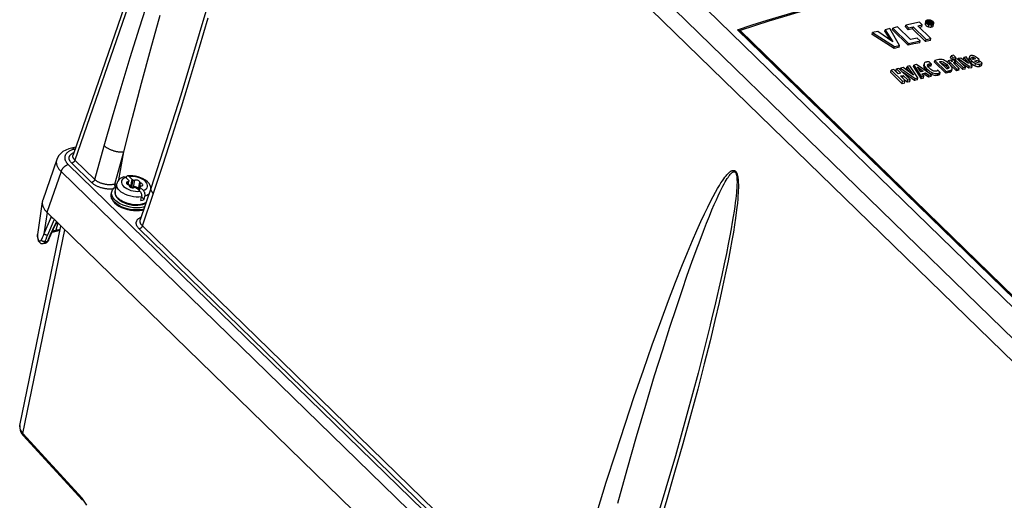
# Model space of a CAD drawing. Extents: x 0 to 594, y 0 to 420.
# Tile 43 of 73: x 495 to 519, y 127 to 138. Entities that reach past the tile are written whole.
import ezdxf

# ---------------------------------------------------------------- set-up
doc = ezdxf.new("R2010")
doc.units = 0
doc.header["$LTSCALE"] = 32.67
doc.layers.get('0').update_dxf_attribs({"linetype": 'CONTINUOUS'})
doc.layers.add('DATUM_AXIS', color=7, linetype='CONTINUOUS')

msp = doc.modelspace()

# ---------------------------------------------------------------- linework, layer by layer
at = {"color": 7, "linetype": 'CONTINUOUS'}
for p, q in [((501.942, 148.052), (541.143, 109.891)), ((500.978, 147.761), (496.563, 134.959)), ((516.199, 137.996), (516.082, 137.97)), ((516.433, 137.592), (516.199, 137.996)), ((516.257, 137.969), (516.266, 138.011)), ((516.38, 138.036), (516.266, 138.011)), ((516.266, 138.011), (516.647, 137.64)), ((516.692, 137.732), (516.38, 138.036)), ((516.57, 138.038), (516.579, 138.081)), ((516.57, 138.038), (516.639, 137.971)), ((516.906, 138.154), (516.579, 138.081)), ((516.579, 138.081), (516.648, 138.014)), ((516.639, 137.971), (516.648, 138.014)), ((516.745, 137.994), (516.639, 137.971)), ((516.648, 138.014), (516.754, 138.037)), ((516.745, 137.994), (516.754, 138.037)), ((516.745, 137.994), (517.058, 137.69)), ((516.754, 138.037), (517.067, 137.733)), ((516.868, 138.063), (516.975, 138.087)), ((517.181, 137.759), (516.868, 138.063)), ((516.975, 138.087), (516.906, 138.154)), ((516.965, 138.039), (516.906, 138.027)), ((516.965, 138.039), (516.975, 138.087)), ((517.054, 138.167), (517.044, 138.115)), ((517.056, 138.172), (517.054, 138.167)), ((517.061, 138.182), (517.056, 138.172)), ((517.081, 138.164), (517.081, 138.167)), ((517.086, 138.143), (517.092, 138.168)), ((517.095, 138.133), (517.087, 138.143)), ((517.123, 138.175), (517.092, 138.168)), ((517.092, 138.168), (517.152, 138.11)), ((517.106, 138.123), (517.095, 138.133)), ((517.116, 138.203), (517.098, 138.2)), ((517.12, 138.163), (517.132, 138.165)), ((517.134, 138.148), (517.12, 138.163)), ((517.135, 138.177), (517.123, 138.175)), ((517.143, 138.106), (517.13, 138.111)), ((517.148, 138.152), (517.134, 138.148)), ((517.144, 138.178), (517.135, 138.177)), ((517.158, 138.103), (517.143, 138.106)), ((517.152, 138.177), (517.144, 138.178)), ((517.144, 138.139), (517.153, 138.14)), ((517.17, 138.114), (517.144, 138.139)), ((517.153, 138.153), (517.148, 138.152)), ((517.151, 138.132), (517.153, 138.14)), ((517.151, 138.105), (517.152, 138.11)), ((517.158, 138.176), (517.152, 138.177)), ((517.152, 138.11), (517.17, 138.114)), ((517.153, 138.14), (517.198, 138.12)), ((517.159, 138.157), (517.158, 138.155)), ((517.171, 138.102), (517.158, 138.103)), ((517.168, 138.102), (517.17, 138.114)), ((517.219, 138.124), (517.17, 138.145)), ((517.184, 138.102), (517.171, 138.102)), ((517.179, 138.142), (517.179, 138.143)), ((517.181, 138.153), (517.181, 138.154)), ((517.197, 138.104), (517.184, 138.102)), ((517.195, 138.104), (517.198, 138.12)), ((517.208, 138.107), (517.197, 138.104)), ((517.198, 138.12), (517.219, 138.124)), ((517.217, 138.112), (517.208, 138.107)), ((517.21, 138.091), (517.226, 138.096)), ((517.216, 138.112), (517.219, 138.124)), ((517.227, 138.127), (517.227, 138.125)), ((517.241, 138.064), (517.242, 138.068)), ((517.242, 138.068), (517.253, 138.124)), ((517.252, 138.12), (517.253, 138.124)), ((517.253, 138.124), (517.254, 138.131)), ((541.18, 110.104), (512.565, 137.959)), ((512.568, 137.956), (512.571, 137.954)), ((512.594, 137.949), (512.597, 137.949)), ((515.773, 137.855), (515.783, 137.904)), ((516.301, 137.519), (515.773, 137.855)), ((515.906, 137.931), (515.783, 137.904)), ((515.783, 137.904), (516.31, 137.565)), ((516.271, 137.679), (515.906, 137.931)), ((516.073, 137.927), (516.082, 137.97)), ((516.073, 137.927), (516.203, 137.726)), ((516.082, 137.97), (516.271, 137.679)), ((516.257, 137.969), (516.638, 137.598)), ((516.855, 137.768), (516.692, 137.732)), ((516.923, 137.701), (516.855, 137.768)), ((517.067, 137.733), (517.181, 137.759)), ((517.171, 137.713), (517.181, 137.759)), ((516.301, 137.519), (516.31, 137.565)), ((516.424, 137.549), (516.301, 137.519)), ((516.31, 137.565), (516.433, 137.592)), ((516.424, 137.549), (516.433, 137.592)), ((516.638, 137.598), (516.647, 137.64)), ((516.647, 137.64), (516.923, 137.701)), ((516.915, 137.659), (516.923, 137.701)), ((517.058, 137.69), (517.067, 137.733)), ((517.171, 137.713), (517.058, 137.69)), ((517.658, 137.298), (517.668, 137.344)), ((517.658, 137.298), (517.707, 137.25)), ((517.727, 137.357), (517.668, 137.344)), ((517.668, 137.344), (517.722, 137.291)), ((517.714, 137.251), (517.722, 137.291)), ((517.722, 137.291), (517.781, 137.304)), ((517.781, 137.304), (517.727, 137.357)), ((517.772, 137.261), (517.781, 137.304)), ((517.838, 137.249), (517.843, 137.277)), ((517.905, 137.29), (517.843, 137.277)), ((517.843, 137.277), (518.107, 137.092)), ((518.086, 137.157), (517.905, 137.29)), ((517.966, 137.254), (517.977, 137.306)), ((518.035, 137.319), (517.977, 137.306)), ((517.977, 137.306), (518.086, 137.157)), ((518.177, 137.108), (518.035, 137.319)), ((518.108, 137.319), (518.097, 137.263)), ((518.109, 137.302), (518.117, 137.28)), ((518.168, 137.3), (518.168, 137.302)), ((516.416, 137.041), (516.355, 137.028)), ((516.688, 136.776), (516.416, 137.041)), ((516.444, 137.013), (516.452, 137.049)), ((516.518, 137.064), (516.452, 137.049)), ((516.452, 137.049), (516.802, 136.801)), ((516.762, 136.88), (516.518, 137.064)), ((516.601, 137.036), (516.611, 137.085)), ((516.674, 137.099), (516.611, 137.085)), ((516.611, 137.085), (516.762, 136.88)), ((516.868, 136.816), (516.674, 137.099)), ((516.765, 137.076), (516.774, 137.121)), ((516.765, 137.076), (516.95, 136.789)), ((516.841, 137.136), (516.774, 137.121)), ((516.774, 137.121), (516.959, 136.836)), ((517.197, 136.889), (516.841, 137.136)), ((516.941, 136.96), (516.859, 137.077)), ((516.859, 137.077), (517, 136.973)), ((517.012, 137.108), (517.011, 137.1)), ((517.019, 137.143), (517.012, 137.108)), ((517.021, 137.151), (517.019, 137.142)), ((517.019, 137.142), (517.02, 137.13)), ((517.02, 137.13), (517.025, 137.114)), ((517.025, 137.114), (517.034, 137.095)), ((517.108, 137.098), (517.11, 137.099)), ((517.11, 137.099), (517.12, 137.103)), ((517.197, 137.141), (517.147, 137.194)), ((517.189, 137.1), (517.197, 137.141)), ((517.274, 137.192), (517.282, 137.234)), ((517.274, 137.192), (517.546, 136.927)), ((517.375, 137.255), (517.282, 137.234)), ((517.282, 137.234), (517.554, 136.969)), ((517.391, 137.201), (517.407, 137.205)), ((517.568, 137.029), (517.391, 137.201)), ((517.58, 137.065), (517.589, 137.052)), ((517.63, 137.146), (517.584, 137.186)), ((517.589, 137.052), (517.598, 137.039)), ((517.594, 137.179), (517.603, 137.223)), ((517.594, 137.179), (517.604, 137.17)), ((517.657, 137.235), (517.603, 137.223)), ((517.665, 137.107), (517.63, 137.146)), ((517.639, 137.138), (517.799, 136.981)), ((517.647, 137.182), (517.808, 137.025)), ((517.67, 137.223), (517.657, 137.235)), ((517.683, 137.211), (517.67, 137.223)), ((517.687, 137.234), (517.682, 137.212)), ((517.695, 137.2), (517.683, 137.211)), ((517.687, 137.234), (517.687, 137.232)), ((517.688, 137.223), (517.689, 137.217)), ((517.719, 137.252), (517.711, 137.251)), ((517.776, 137.197), (517.719, 137.252)), ((517.756, 137.253), (517.725, 137.247)), ((517.738, 137.184), (517.739, 137.186)), ((517.745, 137.163), (517.741, 137.169)), ((517.75, 137.222), (517.757, 137.257)), ((517.754, 137.151), (517.759, 137.151)), ((517.816, 137.27), (517.757, 137.257)), ((517.757, 137.257), (517.961, 137.059)), ((517.759, 137.151), (517.767, 137.151)), ((517.767, 137.151), (517.776, 137.197)), ((517.774, 137.185), (517.951, 137.013)), ((517.867, 137.038), (517.776, 137.127)), ((518.019, 137.072), (517.816, 137.27)), ((518.097, 137.042), (517.929, 137.16)), ((517.951, 137.013), (517.961, 137.059)), ((517.961, 137.059), (518.019, 137.072)), ((517.966, 137.254), (517.98, 137.235)), ((518.01, 137.024), (518.019, 137.072)), ((518.097, 137.042), (518.107, 137.092)), ((518.166, 137.055), (518.097, 137.042)), ((518.107, 137.092), (518.177, 137.108)), ((518.166, 137.055), (518.177, 137.108)), ((518.26, 137.268), (518.199, 137.254)), ((518.232, 137.222), (518.347, 137.248)), ((518.347, 137.248), (518.333, 137.262)), ((518.336, 137.19), (518.347, 137.248)), ((518.414, 137.17), (518.366, 137.215)), ((518.401, 137.109), (518.414, 137.17)), ((516.217, 136.938), (516.23, 137)), ((516.217, 136.938), (516.49, 136.673)), ((516.291, 137.013), (516.23, 137)), ((516.23, 137), (516.502, 136.735)), ((516.4, 136.908), (516.291, 137.013)), ((516.344, 136.971), (516.355, 137.028)), ((516.344, 136.971), (516.407, 136.909)), ((516.355, 137.028), (516.464, 136.922)), ((516.464, 136.922), (516.4, 136.908)), ((516.45, 136.858), (516.514, 136.873)), ((516.563, 136.748), (516.45, 136.858)), ((516.503, 136.816), (516.496, 136.814)), ((516.503, 136.816), (516.514, 136.873)), ((516.503, 136.816), (516.616, 136.706)), ((516.514, 136.873), (516.627, 136.762)), ((516.791, 136.75), (516.518, 136.941)), ((516.601, 137.036), (516.658, 136.958)), ((516.802, 136.801), (516.868, 136.816)), ((516.858, 136.767), (516.868, 136.816)), ((516.947, 136.961), (516.933, 136.972)), ((517, 136.973), (516.941, 136.96)), ((516.95, 136.789), (516.959, 136.836)), ((517.009, 136.804), (516.95, 136.789)), ((516.959, 136.836), (517.018, 136.85)), ((516.976, 136.913), (517.058, 136.931)), ((517.018, 136.85), (516.976, 136.913)), ((517.049, 136.887), (517.001, 136.876)), ((517.009, 136.804), (517.018, 136.85)), ((517.049, 136.887), (517.058, 136.931)), ((517.126, 136.832), (517.049, 136.887)), ((517.058, 136.931), (517.135, 136.875)), ((517.126, 136.832), (517.135, 136.875)), ((517.189, 136.846), (517.126, 136.832)), ((517.135, 136.875), (517.197, 136.889)), ((517.171, 136.916), (517.193, 136.904)), ((517.189, 136.846), (517.197, 136.889)), ((517.193, 136.904), (517.216, 136.894)), ((517.407, 136.942), (517.348, 136.997)), ((517.398, 136.9), (517.407, 136.942)), ((517.546, 136.927), (517.554, 136.969)), ((517.631, 136.946), (517.546, 136.927)), ((517.554, 136.969), (517.639, 136.988)), ((517.587, 137.033), (517.568, 137.029)), ((517.599, 137.037), (517.587, 137.033)), ((517.685, 136.99), (517.694, 137.033)), ((517.694, 137.033), (517.695, 137.038)), ((517.799, 136.981), (517.808, 137.025)), ((517.858, 136.994), (517.799, 136.981)), ((517.808, 137.025), (517.867, 137.038)), ((517.858, 136.994), (517.867, 137.038)), ((518.01, 137.024), (517.951, 137.013)), ((516.49, 136.673), (516.502, 136.735)), ((516.551, 136.689), (516.49, 136.673)), ((516.502, 136.735), (516.563, 136.748)), ((516.551, 136.689), (516.563, 136.748)), ((516.616, 136.706), (516.627, 136.762)), ((516.677, 136.721), (516.616, 136.706)), ((516.627, 136.762), (516.688, 136.776)), ((516.677, 136.721), (516.688, 136.776)), ((516.791, 136.75), (516.802, 136.801)), ((516.858, 136.767), (516.791, 136.75)), ((496.628, 135.145), (496.526, 135.123)), ((496.172, 134.852), (495.833, 133.87)), ((498.438, 134.175), (498.178, 133.4)), ((495.824, 133.833), (495.712, 133.043)), ((495.936, 133.577), (495.937, 133.576)), ((495.937, 133.576), (522.354, 107.86)), ((496.097, 133.179), (496.161, 133.311)), ((496.177, 133.342), (496.161, 133.311)), ((495.284, 128.458), (496.272, 133.249)), ((496.126, 133.121), (496.251, 133.149)), ((495.721, 132.93), (495.736, 132.89)), ((495.842, 132.829), (495.902, 132.842)), ((495.974, 132.907), (495.976, 132.912)), ((511.88, 130.876), (511.878, 130.866)), ((495.335, 128.251), (495.366, 128.212)), ((495.366, 128.212), (496.794, 126.656))]:
    msp.add_line(p, q, dxfattribs=at)
at = {"color": 9, "linetype": 'CONTINUOUS'}
for p, q in [((540.444, 109.818), (501.312, 147.911)), ((501.023, 147.637), (496.608, 134.834)), ((540.158, 109.54), (501.023, 147.637)), ((517.061, 138.076), (517.072, 138.127)), ((517.081, 138.164), (517.081, 138.167)), ((517.108, 138.172), (517.111, 138.187)), ((517.125, 138.042), (517.135, 138.094)), ((517.129, 138.153), (517.132, 138.165)), ((517.141, 138.15), (517.144, 138.167)), ((517.154, 138.153), (517.156, 138.163)), ((517.163, 138.175), (517.165, 138.185)), ((517.179, 138.143), (517.181, 138.153)), ((517.199, 138.037), (517.21, 138.091)), ((517.207, 138.13), (517.212, 138.159)), ((517.241, 138.064), (517.242, 138.068)), ((541.154, 110.107), (512.537, 137.965)), ((541.208, 110.098), (512.597, 137.949)), ((518.097, 137.246), (518.109, 137.302)), ((518.174, 137.284), (518.179, 137.31)), ((518.21, 137.257), (518.219, 137.301)), ((517.011, 137.1), (517.019, 137.142)), ((517.025, 137.052), (517.034, 137.095)), ((517.12, 137.103), (517.129, 137.144)), ((517.159, 137.105), (517.168, 137.147)), ((517.403, 137.189), (517.407, 137.205)), ((517.558, 137.089), (517.566, 137.131)), ((517.607, 137.042), (517.612, 137.068)), ((517.639, 137.138), (517.647, 137.182)), ((517.687, 137.207), (517.689, 137.217)), ((517.738, 137.184), (517.739, 137.186)), ((517.747, 137.16), (517.754, 137.195)), ((518.148, 137.171), (518.159, 137.226)), ((518.248, 137.101), (518.259, 137.157)), ((518.351, 137.087), (518.363, 137.146)), ((517.079, 136.987), (517.088, 137.029)), ((517.216, 136.894), (517.225, 136.936)), ((517.342, 136.877), (517.351, 136.918)), ((517.38, 136.889), (517.389, 136.931)), ((517.631, 136.946), (517.639, 136.988)), ((497.085, 134.37), (497.314, 135.179)), ((496.612, 135.1), (496.595, 135.096)), ((497.565, 134.255), (497.785, 135.033)), ((497.666, 134.364), (497.785, 135.033)), ((496.449, 134.726), (522.651, 109.219)), ((497.008, 134.297), (496.53, 134.761)), ((497.085, 134.37), (496.608, 134.834)), ((496.275, 134.561), (495.936, 133.577)), ((496.275, 134.561), (522.477, 109.055)), ((497.612, 134.265), (497.565, 134.255)), ((495.937, 133.576), (495.864, 133.066)), ((496.033, 133.468), (495.864, 133.066)), ((496.107, 133.41), (495.95, 133.033)), ((496.165, 133.354), (496.134, 133.292)), ((496.194, 133.326), (496.147, 133.148)), ((508.306, 123.447), (498.23, 133.255)), ((495.358, 128.264), (496.367, 133.156)), ((496.005, 133.02), (495.948, 132.89)), ((496.147, 133.148), (496.256, 133.173)), ((508.229, 123.373), (498.153, 133.182)), ((495.735, 132.909), (495.733, 132.914)), ((495.738, 132.904), (495.735, 132.909)), ((495.887, 132.877), (495.948, 132.89)), ((495.282, 128.44), (495.284, 128.458)), ((496.786, 126.707), (495.358, 128.264)), ((496.897, 126.543), (496.786, 126.707))]:
    msp.add_line(p, q, dxfattribs=at)
at = {"color": 7, "linetype": 'CONTINUOUS'}
for points in [[(500.657, 141.79), (500.366, 140.634), (499.823, 138.645), (499.154, 136.395), (498.438, 134.175)], [(512.537, 137.965), (512.891, 138.085), (513.246, 138.199), (513.599, 138.308), (513.952, 138.412), (514.305, 138.511), (514.656, 138.605), (515.007, 138.693), (515.356, 138.776), (515.705, 138.854), (516.053, 138.926), (516.399, 138.993), (516.744, 139.054), (517.088, 139.111), (517.43, 139.161), (517.771, 139.207), (518.11, 139.247), (518.447, 139.282)], [(518.392, 139.24), (518.061, 139.205), (517.728, 139.166), (517.394, 139.12), (517.058, 139.07), (516.721, 139.015), (516.383, 138.954), (516.043, 138.888), (515.703, 138.817), (515.361, 138.741), (515.018, 138.66), (514.674, 138.573), (514.33, 138.482), (513.984, 138.385), (513.638, 138.284), (513.292, 138.177), (512.944, 138.066), (512.597, 137.949)], [(517.044, 138.115), (517.043, 138.109), (517.046, 138.099), (517.052, 138.087), (517.061, 138.076)], [(517.054, 138.167), (517.054, 138.161), (517.056, 138.15), (517.061, 138.139), (517.072, 138.127)], [(517.098, 138.2), (517.082, 138.196), (517.07, 138.189), (517.061, 138.182)], [(517.061, 138.076), (517.074, 138.066), (517.089, 138.056), (517.106, 138.048), (517.125, 138.042)], [(517.072, 138.127), (517.085, 138.116), (517.1, 138.107), (517.116, 138.1), (517.135, 138.094)], [(517.087, 138.143), (517.082, 138.151), (517.08, 138.159), (517.081, 138.164)], [(517.081, 138.167), (517.085, 138.174), (517.091, 138.179)], [(517.091, 138.179), (517.099, 138.184), (517.111, 138.187)], [(517.13, 138.111), (517.118, 138.116), (517.106, 138.123)], [(517.111, 138.187), (517.124, 138.189), (517.137, 138.19), (517.151, 138.188), (517.165, 138.185)], [(517.172, 138.198), (517.153, 138.202), (517.134, 138.204), (517.116, 138.203)], [(517.125, 138.042), (517.144, 138.038), (517.163, 138.035), (517.182, 138.035), (517.199, 138.037)], [(517.132, 138.165), (517.136, 138.166), (517.14, 138.166), (517.144, 138.167)], [(517.135, 138.094), (517.156, 138.09), (517.174, 138.088), (517.192, 138.088), (517.21, 138.091)], [(517.144, 138.167), (517.148, 138.166), (517.15, 138.166), (517.153, 138.165), (517.156, 138.163)], [(517.158, 138.155), (517.156, 138.154), (517.153, 138.153)], [(517.156, 138.163), (517.158, 138.159), (517.159, 138.157), (517.159, 138.157)], [(517.175, 138.165), (517.169, 138.17), (517.163, 138.174), (517.158, 138.176)], [(517.165, 138.185), (517.178, 138.181), (517.19, 138.175), (517.201, 138.168), (517.212, 138.159)], [(517.17, 138.145), (517.175, 138.147), (517.179, 138.15), (517.181, 138.153)], [(517.236, 138.164), (517.222, 138.175), (517.208, 138.184), (517.191, 138.192), (517.172, 138.198)], [(517.181, 138.154), (517.181, 138.156), (517.18, 138.16), (517.175, 138.165)], [(517.199, 138.037), (517.214, 138.041), (517.227, 138.047), (517.236, 138.055), (517.241, 138.064)], [(517.212, 138.159), (517.221, 138.149), (517.226, 138.14), (517.228, 138.132), (517.227, 138.127)], [(517.227, 138.125), (517.223, 138.118), (517.217, 138.112)], [(517.226, 138.096), (517.238, 138.102), (517.247, 138.11), (517.252, 138.12)], [(517.254, 138.131), (517.252, 138.141), (517.246, 138.152), (517.236, 138.164)], [(512.537, 137.965), (512.539, 137.966), (512.542, 137.967), (512.544, 137.967), (512.547, 137.967), (512.549, 137.967), (512.552, 137.966), (512.554, 137.966), (512.556, 137.965), (512.559, 137.964), (512.561, 137.963), (512.563, 137.961), (512.565, 137.959), (512.565, 137.959)], [(512.571, 137.954), (512.573, 137.952), (512.575, 137.951), (512.577, 137.95), (512.58, 137.949), (512.582, 137.948), (512.584, 137.948), (512.587, 137.948), (512.589, 137.948), (512.592, 137.948), (512.594, 137.949)], [(516.915, 137.659), (516.777, 137.629), (516.638, 137.598)], [(518.142, 137.346), (518.128, 137.342), (518.118, 137.335), (518.111, 137.327), (518.108, 137.319)], [(518.108, 137.319), (518.108, 137.317), (518.109, 137.302)], [(518.117, 137.28), (518.133, 137.256), (518.159, 137.226)], [(518.165, 137.35), (518.155, 137.349), (518.147, 137.348), (518.142, 137.346)], [(518.204, 137.345), (518.187, 137.348), (518.174, 137.35), (518.165, 137.35)], [(518.168, 137.302), (518.169, 137.304), (518.171, 137.306), (518.174, 137.308), (518.179, 137.31)], [(518.174, 137.284), (518.171, 137.29), (518.169, 137.296), (518.168, 137.3)], [(518.187, 137.267), (518.182, 137.272), (518.178, 137.278), (518.174, 137.284)], [(518.179, 137.31), (518.187, 137.311), (518.194, 137.31), (518.201, 137.309), (518.209, 137.306), (518.219, 137.301)], [(518.26, 137.32), (518.238, 137.332), (518.219, 137.34), (518.204, 137.345)], [(518.219, 137.301), (518.232, 137.292), (518.246, 137.281), (518.26, 137.268)], [(518.333, 137.262), (518.305, 137.287), (518.281, 137.306), (518.26, 137.32)], [(517.011, 137.1), (517.011, 137.091), (517.013, 137.081), (517.016, 137.071), (517.02, 137.062), (517.025, 137.052)], [(517.065, 137.191), (517.051, 137.187), (517.04, 137.181), (517.03, 137.172), (517.023, 137.16), (517.021, 137.151)], [(517.025, 137.052), (517.039, 137.032), (517.057, 137.01), (517.079, 136.987)], [(517.034, 137.095), (517.046, 137.076), (517.063, 137.054), (517.088, 137.029)], [(517.093, 137.196), (517.084, 137.195), (517.075, 137.193), (517.065, 137.191)], [(517.115, 137.197), (517.108, 137.197), (517.1, 137.197), (517.093, 137.196)], [(517.103, 137.124), (517.105, 137.13), (517.111, 137.137), (517.118, 137.141), (517.129, 137.144)], [(517.103, 137.111), (517.103, 137.122), (517.103, 137.124)], [(517.151, 137.042), (517.124, 137.071), (517.11, 137.093), (517.103, 137.111)], [(517.147, 137.194), (517.139, 137.195), (517.129, 137.196), (517.115, 137.197)], [(517.12, 137.103), (517.129, 137.105), (517.139, 137.106), (517.149, 137.106), (517.159, 137.105)], [(517.129, 137.144), (517.144, 137.147), (517.157, 137.148), (517.168, 137.147)], [(517.235, 136.984), (517.21, 136.997), (517.182, 137.016), (517.151, 137.042)], [(517.159, 137.105), (517.167, 137.104), (517.174, 137.103), (517.182, 137.102), (517.189, 137.1)], [(517.168, 137.147), (517.18, 137.145), (517.189, 137.143), (517.197, 137.141)], [(517.486, 137.243), (517.457, 137.252), (517.432, 137.256), (517.411, 137.258), (517.393, 137.257), (517.375, 137.255)], [(517.407, 137.205), (517.421, 137.207), (517.435, 137.207), (517.45, 137.204), (517.467, 137.2), (517.486, 137.191), (517.509, 137.178), (517.535, 137.159), (517.566, 137.131)], [(517.429, 137.164), (517.439, 137.163), (517.454, 137.159), (517.468, 137.153), (517.483, 137.146), (517.498, 137.137), (517.513, 137.127), (517.528, 137.115), (517.543, 137.103), (517.558, 137.089)], [(517.584, 137.186), (517.546, 137.214), (517.513, 137.232), (517.486, 137.243)], [(517.558, 137.089), (517.569, 137.077), (517.58, 137.065)], [(517.566, 137.131), (517.59, 137.106), (517.604, 137.085), (517.612, 137.068)], [(517.613, 137.053), (517.612, 137.049), (517.607, 137.042), (517.599, 137.037)], [(517.603, 137.223), (517.615, 137.212), (517.63, 137.199), (517.647, 137.182)], [(517.612, 137.068), (517.614, 137.057), (517.613, 137.053)], [(517.695, 137.038), (517.693, 137.056), (517.684, 137.078), (517.665, 137.107)], [(517.693, 137.243), (517.689, 137.24), (517.687, 137.236), (517.687, 137.234)], [(517.687, 137.232), (517.687, 137.227), (517.688, 137.223)], [(517.689, 137.217), (517.694, 137.205), (517.695, 137.2)], [(517.711, 137.251), (517.702, 137.248), (517.697, 137.246), (517.693, 137.243)], [(517.741, 137.169), (517.739, 137.176), (517.738, 137.181), (517.738, 137.184)], [(517.739, 137.186), (517.741, 137.189), (517.746, 137.192), (517.754, 137.195)], [(517.755, 137.149), (517.75, 137.156), (517.745, 137.163)], [(517.754, 137.195), (517.761, 137.196), (517.769, 137.197), (517.776, 137.197)], [(517.776, 137.127), (517.769, 137.134), (517.762, 137.142), (517.755, 137.149)], [(518.097, 137.263), (518.096, 137.255), (518.097, 137.246)], [(518.097, 137.246), (518.106, 137.223), (518.123, 137.198), (518.148, 137.171)], [(518.148, 137.171), (518.163, 137.157), (518.177, 137.145), (518.193, 137.133)], [(518.159, 137.226), (518.196, 137.195), (518.229, 137.173), (518.259, 137.157)], [(518.199, 137.254), (518.196, 137.258), (518.192, 137.262), (518.187, 137.267)], [(518.193, 137.133), (518.21, 137.122), (518.228, 137.111), (518.248, 137.101)], [(518.276, 137.193), (518.261, 137.201), (518.246, 137.21), (518.232, 137.222)], [(518.248, 137.101), (518.261, 137.096), (518.274, 137.091), (518.287, 137.088), (518.3, 137.086), (518.313, 137.084), (518.326, 137.084), (518.339, 137.085), (518.351, 137.087)], [(518.259, 137.157), (518.281, 137.149), (518.301, 137.144), (518.321, 137.142), (518.341, 137.143), (518.363, 137.146)], [(518.327, 137.187), (518.314, 137.186), (518.302, 137.186), (518.29, 137.189), (518.276, 137.193)], [(518.341, 137.192), (518.337, 137.19), (518.332, 137.189), (518.327, 137.187)], [(518.352, 137.199), (518.349, 137.197), (518.345, 137.194), (518.341, 137.192)], [(518.351, 137.087), (518.371, 137.092), (518.388, 137.099), (518.401, 137.109)], [(518.366, 137.215), (518.363, 137.21), (518.358, 137.205), (518.352, 137.199)], [(518.363, 137.146), (518.383, 137.152), (518.399, 137.16), (518.414, 137.17)], [(517.079, 136.987), (517.096, 136.971), (517.114, 136.956), (517.132, 136.942), (517.151, 136.929), (517.171, 136.916)], [(517.088, 137.029), (517.126, 136.995), (517.162, 136.969), (517.195, 136.95), (517.225, 136.936)], [(517.216, 136.894), (517.24, 136.885), (517.263, 136.879), (517.284, 136.875), (517.305, 136.873), (517.324, 136.874), (517.342, 136.877)], [(517.225, 136.936), (517.257, 136.924), (517.284, 136.918), (517.308, 136.915), (517.33, 136.915), (517.351, 136.918)], [(517.308, 136.971), (517.297, 136.97), (517.285, 136.97), (517.272, 136.972), (517.255, 136.976), (517.235, 136.984)], [(517.338, 136.985), (517.332, 136.98), (517.323, 136.975), (517.308, 136.971)], [(517.348, 136.997), (517.346, 136.994), (517.343, 136.99), (517.338, 136.985)], [(517.342, 136.877), (517.353, 136.879), (517.363, 136.882), (517.372, 136.885), (517.38, 136.889)], [(517.351, 136.918), (517.367, 136.922), (517.379, 136.927), (517.389, 136.931)], [(517.38, 136.889), (517.384, 136.891), (517.388, 136.893), (517.391, 136.895), (517.394, 136.897), (517.396, 136.899), (517.398, 136.9)], [(517.389, 136.931), (517.397, 136.935), (517.403, 136.939), (517.407, 136.942)], [(517.631, 136.946), (517.65, 136.952), (517.665, 136.96), (517.676, 136.97), (517.683, 136.982), (517.685, 136.99)], [(517.639, 136.988), (517.657, 136.993), (517.671, 137), (517.682, 137.01), (517.69, 137.022), (517.694, 137.033)], [(496.526, 135.123), (496.462, 135.105), (496.387, 135.076), (496.321, 135.039), (496.266, 134.995), (496.222, 134.946), (496.189, 134.893), (496.172, 134.852)], [(495.824, 133.833), (495.823, 133.824), (495.822, 133.81), (495.823, 133.796), (495.824, 133.782), (495.826, 133.767), (495.829, 133.753), (495.833, 133.738), (495.837, 133.724), (495.843, 133.709), (495.85, 133.694), (495.858, 133.679), (495.866, 133.665), (495.876, 133.65), (495.886, 133.635), (495.897, 133.62), (495.909, 133.606), (495.922, 133.591), (495.936, 133.577)], [(495.833, 133.87), (495.832, 133.865), (495.828, 133.851), (495.825, 133.838), (495.824, 133.833)], [(495.712, 133.043), (495.71, 132.985), (495.721, 132.93)], [(495.976, 132.912), (496.031, 133.036), (496.097, 133.179)], [(496.061, 133.101), (496.09, 133.111), (496.126, 133.121)], [(495.736, 132.89), (495.74, 132.881), (495.754, 132.86), (495.771, 132.844), (495.791, 132.833), (495.813, 132.827), (495.835, 132.827), (495.842, 132.829)], [(495.902, 132.842), (495.916, 132.846), (495.934, 132.856), (495.949, 132.87), (495.963, 132.887), (495.974, 132.907)], [(511.878, 130.866), (511.588, 129.71), (511.045, 127.722), (510.375, 125.472), (509.66, 123.252)], [(495.284, 128.458), (495.281, 128.44), (495.28, 128.394), (495.289, 128.346), (495.307, 128.298), (495.335, 128.251)]]:
    msp.add_lwpolyline(points, dxfattribs=at)
at = {"color": 9, "linetype": 'CONTINUOUS'}
for points in [[(497.314, 135.179), (497.514, 135.875), (497.723, 136.584), (497.939, 137.299), (498.161, 138.014), (498.386, 138.719)], [(497.785, 135.033), (497.994, 135.858), (498.212, 136.687), (498.434, 137.512), (498.659, 138.322)], [(499.803, 138.247), (499.597, 137.54), (499.382, 136.825), (499.162, 136.109), (498.939, 135.4), (498.714, 134.706), (498.491, 134.034)], [(497.314, 135.179), (497.323, 135.172), (497.332, 135.164), (497.342, 135.156), (497.353, 135.149), (497.364, 135.141), (497.375, 135.134), (497.387, 135.127), (497.4, 135.12), (497.412, 135.113), (497.425, 135.106), (497.439, 135.1), (497.452, 135.093), (497.466, 135.088), (497.48, 135.082), (497.495, 135.076), (497.51, 135.071), (497.524, 135.066), (497.539, 135.062), (497.554, 135.057), (497.57, 135.053), (497.585, 135.049), (497.6, 135.046), (497.615, 135.043), (497.63, 135.04), (497.645, 135.038), (497.66, 135.036), (497.675, 135.034), (497.69, 135.033), (497.704, 135.032), (497.718, 135.031), (497.732, 135.031), (497.746, 135.031), (497.76, 135.031), (497.773, 135.032), (497.785, 135.033)], [(496.595, 135.096), (496.578, 135.092), (496.561, 135.087), (496.545, 135.082), (496.529, 135.077), (496.514, 135.071), (496.5, 135.065), (496.486, 135.058), (496.473, 135.051), (496.461, 135.044), (496.449, 135.036), (496.438, 135.028), (496.427, 135.02), (496.418, 135.011), (496.409, 135.002), (496.401, 134.993), (496.394, 134.983), (496.387, 134.973), (496.381, 134.963), (496.376, 134.953), (496.372, 134.942), (496.369, 134.932), (496.367, 134.921), (496.365, 134.91), (496.364, 134.899), (496.364, 134.887), (496.365, 134.876), (496.367, 134.864), (496.369, 134.853), (496.372, 134.841), (496.377, 134.829), (496.381, 134.818), (496.387, 134.806), (496.394, 134.794), (496.401, 134.783), (496.409, 134.771), (496.418, 134.76), (496.427, 134.748), (496.438, 134.737), (496.449, 134.726)], [(496.53, 134.761), (496.522, 134.77), (496.514, 134.779), (496.506, 134.788), (496.499, 134.797), (496.493, 134.806), (496.488, 134.815), (496.483, 134.825), (496.479, 134.834), (496.475, 134.843), (496.473, 134.852), (496.47, 134.862), (496.469, 134.871), (496.468, 134.88), (496.469, 134.889), (496.469, 134.897), (496.471, 134.906), (496.473, 134.915), (496.476, 134.923), (496.48, 134.931), (496.484, 134.939), (496.489, 134.947), (496.495, 134.955), (496.501, 134.962), (496.508, 134.97), (496.515, 134.976), (496.524, 134.983), (496.533, 134.989), (496.542, 134.995), (496.552, 135.001), (496.563, 135.007), (496.574, 135.012), (496.583, 135.015)], [(496.595, 135.096), (496.59, 135.101), (496.584, 135.105), (496.579, 135.109), (496.574, 135.113), (496.568, 135.116), (496.563, 135.118), (496.557, 135.12), (496.552, 135.122), (496.547, 135.123), (496.541, 135.124), (496.536, 135.124), (496.531, 135.124), (496.526, 135.123)], [(496.608, 134.834), (496.6, 134.842), (496.594, 134.849), (496.587, 134.856), (496.582, 134.864), (496.577, 134.872), (496.572, 134.879), (496.568, 134.887), (496.565, 134.895), (496.563, 134.902), (496.561, 134.91), (496.559, 134.918), (496.559, 134.925), (496.559, 134.933), (496.559, 134.94), (496.56, 134.948), (496.562, 134.955), (496.563, 134.959)], [(496.172, 134.852), (496.17, 134.846), (496.167, 134.833), (496.164, 134.82), (496.162, 134.806), (496.161, 134.792), (496.161, 134.778), (496.163, 134.764), (496.165, 134.75), (496.168, 134.735), (496.172, 134.721), (496.177, 134.706), (496.182, 134.692), (496.189, 134.677), (496.197, 134.662), (496.205, 134.648), (496.215, 134.633), (496.225, 134.619), (496.236, 134.604), (496.249, 134.59), (496.261, 134.576), (496.275, 134.561)], [(496.449, 134.726), (496.441, 134.724), (496.433, 134.722), (496.425, 134.719), (496.418, 134.716), (496.41, 134.713), (496.402, 134.709), (496.394, 134.704), (496.386, 134.7), (496.379, 134.695), (496.371, 134.69), (496.364, 134.684), (496.357, 134.679), (496.35, 134.673), (496.343, 134.666), (496.336, 134.66), (496.33, 134.653), (496.323, 134.646), (496.317, 134.639), (496.312, 134.632), (496.306, 134.624), (496.301, 134.616), (496.297, 134.609), (496.292, 134.601), (496.288, 134.593), (496.284, 134.585), (496.281, 134.577), (496.278, 134.569), (496.275, 134.561)], [(496.608, 134.834), (496.606, 134.83), (496.604, 134.826), (496.602, 134.821), (496.6, 134.817), (496.598, 134.813), (496.595, 134.809), (496.592, 134.805), (496.589, 134.801), (496.586, 134.797), (496.583, 134.793), (496.579, 134.789), (496.576, 134.786), (496.572, 134.783), (496.568, 134.78), (496.564, 134.777), (496.56, 134.774), (496.556, 134.771), (496.552, 134.769), (496.547, 134.767), (496.543, 134.765), (496.539, 134.764), (496.535, 134.762), (496.53, 134.761)], [(509.16, 126.376), (509.382, 127.09), (509.607, 127.796), (509.832, 128.485), (510.054, 129.151), (510.273, 129.788), (510.486, 130.39), (510.69, 130.954), (510.879, 131.462), (511.048, 131.902), (511.199, 132.283), (511.333, 132.613), (511.454, 132.899), (511.561, 133.146), (511.657, 133.361), (511.743, 133.546), (511.82, 133.706), (511.889, 133.844), (511.951, 133.962), (512.006, 134.064), (512.055, 134.151), (512.099, 134.225), (512.138, 134.288), (512.174, 134.341), (512.205, 134.386), (512.233, 134.424), (512.259, 134.456), (512.281, 134.483), (512.301, 134.504), (512.319, 134.523), (512.335, 134.537), (512.35, 134.55), (512.363, 134.559), (512.375, 134.567), (512.386, 134.574), (512.396, 134.579), (512.405, 134.583), (512.414, 134.585), (512.421, 134.587), (512.428, 134.589), (512.435, 134.589), (512.441, 134.589), (512.447, 134.589), (512.453, 134.588), (512.458, 134.586), (512.463, 134.584), (512.468, 134.582), (512.472, 134.58), (512.477, 134.577), (512.481, 134.574), (512.485, 134.57), (512.489, 134.566), (512.493, 134.562), (512.497, 134.558), (512.5, 134.553), (512.504, 134.547), (512.507, 134.541), (512.511, 134.535), (512.514, 134.528), (512.518, 134.52), (512.521, 134.511), (512.525, 134.502), (512.528, 134.492), (512.531, 134.48), (512.534, 134.468), (512.538, 134.453), (512.541, 134.438), (512.544, 134.42), (512.547, 134.4), (512.549, 134.378), (512.552, 134.353), (512.554, 134.325), (512.555, 134.292), (512.556, 134.256), (512.557, 134.214), (512.556, 134.166), (512.555, 134.111), (512.552, 134.048), (512.547, 133.977), (512.541, 133.895), (512.532, 133.802), (512.52, 133.696), (512.506, 133.576), (512.487, 133.439), (512.464, 133.283), (512.435, 133.106), (512.401, 132.905), (512.359, 132.676), (512.309, 132.417), (512.249, 132.124), (512.178, 131.79), (512.093, 131.412), (511.993, 130.982), (511.875, 130.493), (511.736, 129.936), (511.578, 129.327), (511.406, 128.686), (511.221, 128.016), (511.024, 127.324)], [(509.655, 126.588), (509.88, 127.399), (510.105, 128.186), (510.328, 128.944), (510.543, 129.653), (510.737, 130.277), (510.91, 130.818), (511.065, 131.29), (511.204, 131.703), (511.328, 132.065), (511.441, 132.384), (511.542, 132.665), (511.634, 132.912), (511.717, 133.13), (511.792, 133.321), (511.86, 133.489), (511.921, 133.637), (511.977, 133.767), (512.027, 133.88), (512.072, 133.98), (512.113, 134.066), (512.15, 134.141), (512.183, 134.207), (512.213, 134.263), (512.24, 134.312), (512.265, 134.354), (512.287, 134.39), (512.307, 134.421), (512.325, 134.447), (512.342, 134.469), (512.356, 134.487), (512.369, 134.502), (512.381, 134.515), (512.392, 134.525), (512.401, 134.533), (512.41, 134.54), (512.418, 134.545), (512.425, 134.549), (512.431, 134.551), (512.437, 134.553), (512.442, 134.555), (512.447, 134.556), (512.451, 134.556), (512.455, 134.556), (512.459, 134.555), (512.462, 134.555), (512.466, 134.553), (512.469, 134.552), (512.472, 134.55), (512.475, 134.548), (512.478, 134.546), (512.48, 134.544), (512.483, 134.541), (512.485, 134.538), (512.488, 134.535), (512.49, 134.531), (512.493, 134.527), (512.495, 134.523), (512.498, 134.518), (512.5, 134.512), (512.502, 134.506), (512.505, 134.499), (512.507, 134.491), (512.509, 134.483), (512.511, 134.473), (512.514, 134.462), (512.516, 134.449), (512.518, 134.435), (512.519, 134.418), (512.521, 134.399), (512.522, 134.377), (512.523, 134.352), (512.524, 134.323), (512.524, 134.291), (512.523, 134.254), (512.521, 134.212), (512.518, 134.164), (512.515, 134.11), (512.509, 134.049), (512.502, 133.981), (512.493, 133.903), (512.482, 133.816), (512.469, 133.718), (512.453, 133.607), (512.433, 133.483), (512.41, 133.343), (512.382, 133.187), (512.349, 133.011), (512.311, 132.814), (512.267, 132.593), (512.215, 132.345), (512.155, 132.067), (512.086, 131.755), (512.005, 131.405), (511.913, 131.011), (511.88, 130.876)], [(497.085, 134.37), (497.083, 134.366), (497.082, 134.361), (497.08, 134.357), (497.077, 134.353), (497.075, 134.349), (497.072, 134.344), (497.07, 134.34), (497.067, 134.336), (497.063, 134.332), (497.06, 134.329), (497.056, 134.325), (497.053, 134.321), (497.049, 134.318), (497.045, 134.315), (497.041, 134.312), (497.037, 134.309), (497.033, 134.307), (497.029, 134.305), (497.024, 134.302), (497.02, 134.301), (497.016, 134.299), (497.012, 134.298), (497.008, 134.297)], [(497.526, 134.138), (497.515, 134.137), (497.498, 134.136), (497.481, 134.135), (497.463, 134.135), (497.446, 134.135), (497.428, 134.136), (497.41, 134.137), (497.392, 134.139), (497.374, 134.141), (497.356, 134.143), (497.338, 134.146), (497.32, 134.149), (497.302, 134.153), (497.284, 134.157), (497.267, 134.162), (497.249, 134.166), (497.232, 134.172), (497.215, 134.177), (497.198, 134.183), (497.182, 134.189), (497.166, 134.196), (497.15, 134.203), (497.135, 134.21), (497.12, 134.218), (497.105, 134.226), (497.091, 134.234), (497.078, 134.242), (497.065, 134.251), (497.052, 134.259), (497.04, 134.269), (497.029, 134.278), (497.018, 134.287), (497.008, 134.297)], [(497.565, 134.255), (497.552, 134.252), (497.538, 134.249), (497.524, 134.247), (497.509, 134.245), (497.495, 134.243), (497.48, 134.242), (497.465, 134.242), (497.45, 134.241), (497.434, 134.242), (497.419, 134.242), (497.403, 134.243), (497.388, 134.244), (497.372, 134.246), (497.357, 134.248), (497.341, 134.251), (497.326, 134.254), (497.31, 134.257), (497.295, 134.261), (497.28, 134.265), (497.265, 134.269), (497.251, 134.274), (497.236, 134.279), (497.222, 134.284), (497.209, 134.29), (497.195, 134.296), (497.182, 134.302), (497.169, 134.309), (497.157, 134.316), (497.145, 134.323), (497.134, 134.33), (497.123, 134.338), (497.113, 134.345), (497.103, 134.353), (497.093, 134.362), (497.085, 134.37)], [(497.565, 134.255), (497.564, 134.25), (497.564, 134.246), (497.563, 134.241), (497.563, 134.236), (497.563, 134.232), (497.564, 134.227), (497.564, 134.222), (497.565, 134.217), (497.565, 134.211), (497.566, 134.206), (497.568, 134.201), (497.569, 134.197), (497.57, 134.192), (497.572, 134.187), (497.574, 134.182), (497.574, 134.182)], [(498.491, 134.034), (498.228, 133.251), (498.227, 133.247), (498.225, 133.242), (498.223, 133.238), (498.22, 133.234), (498.218, 133.23), (498.215, 133.226), (498.212, 133.222), (498.209, 133.218), (498.205, 133.214), (498.202, 133.21), (498.198, 133.207), (498.194, 133.203), (498.19, 133.2), (498.186, 133.197), (498.182, 133.195), (498.178, 133.192), (498.174, 133.19), (498.17, 133.188), (498.165, 133.186), (498.161, 133.184), (498.157, 133.183), (498.153, 133.182)], [(498.491, 134.034), (498.483, 134.042), (498.475, 134.051), (498.469, 134.06), (498.462, 134.069), (498.456, 134.078), (498.451, 134.086), (498.447, 134.095), (498.443, 134.104), (498.44, 134.112), (498.437, 134.121), (498.436, 134.129), (498.434, 134.137), (498.434, 134.146), (498.434, 134.154), (498.435, 134.161), (498.436, 134.169), (498.438, 134.175)], [(496.134, 133.292), (496.067, 133.155), (496.005, 133.02)], [(496.038, 133.478), (496.036, 133.475), (496.034, 133.471), (496.033, 133.468)], [(496.061, 133.443), (496.057, 133.446), (496.053, 133.448), (496.05, 133.45), (496.046, 133.453), (496.043, 133.456), (496.04, 133.459), (496.038, 133.462), (496.035, 133.465), (496.033, 133.468)], [(496.081, 133.436), (496.077, 133.437), (496.073, 133.438), (496.069, 133.44), (496.065, 133.441), (496.061, 133.443)], [(496.161, 133.311), (496.161, 133.31), (496.159, 133.307), (496.157, 133.305), (496.155, 133.303), (496.153, 133.301), (496.15, 133.299), (496.147, 133.297), (496.144, 133.296), (496.141, 133.294), (496.138, 133.293), (496.134, 133.292)], [(498.153, 133.182), (498.143, 133.192), (498.134, 133.201), (498.126, 133.211), (498.118, 133.221), (498.111, 133.232), (498.105, 133.242), (498.1, 133.252), (498.095, 133.262), (498.091, 133.272), (498.088, 133.282), (498.085, 133.292), (498.084, 133.303), (498.083, 133.313), (498.083, 133.322), (498.083, 133.332), (498.084, 133.342), (498.087, 133.351), (498.089, 133.361), (498.093, 133.37), (498.097, 133.379), (498.102, 133.388), (498.108, 133.396), (498.115, 133.405), (498.122, 133.413), (498.13, 133.421), (498.139, 133.428), (498.148, 133.435), (498.158, 133.442), (498.168, 133.449), (498.18, 133.455), (498.191, 133.461), (498.2, 133.464)], [(498.23, 133.255), (498.222, 133.263), (498.214, 133.272), (498.207, 133.28), (498.201, 133.289), (498.195, 133.297), (498.19, 133.306), (498.185, 133.315), (498.181, 133.324), (498.178, 133.333), (498.176, 133.341), (498.174, 133.35), (498.173, 133.359), (498.173, 133.367), (498.173, 133.376), (498.174, 133.384), (498.176, 133.393), (498.178, 133.4)], [(495.712, 132.987), (495.71, 133.002), (495.71, 133.016), (495.711, 133.03), (495.712, 133.043)], [(495.864, 133.066), (495.842, 133.015), (495.82, 132.964), (495.798, 132.914)], [(495.95, 133.033), (495.946, 133.032), (495.942, 133.031), (495.938, 133.031), (495.934, 133.031), (495.93, 133.031), (495.926, 133.031), (495.921, 133.032), (495.917, 133.033), (495.913, 133.034), (495.909, 133.035), (495.905, 133.036), (495.9, 133.038), (495.896, 133.04), (495.892, 133.042), (495.889, 133.044), (495.885, 133.046), (495.881, 133.049), (495.878, 133.051), (495.875, 133.054), (495.872, 133.057), (495.869, 133.06), (495.867, 133.063), (495.864, 133.066)], [(495.95, 133.033), (495.928, 132.98), (495.907, 132.928), (495.887, 132.877)], [(496.072, 133.125), (496.085, 133.13), (496.1, 133.135), (496.115, 133.14), (496.131, 133.144), (496.147, 133.148)], [(496.147, 133.148), (496.146, 133.145), (496.145, 133.141), (496.144, 133.138), (496.143, 133.135), (496.141, 133.133), (496.14, 133.13), (496.138, 133.128), (496.136, 133.126), (496.134, 133.125), (496.132, 133.123), (496.13, 133.122), (496.128, 133.121), (496.126, 133.121)], [(495.733, 132.914), (495.727, 132.928), (495.722, 132.943), (495.717, 132.958), (495.714, 132.973), (495.712, 132.987)], [(495.736, 132.89), (495.735, 132.893), (495.734, 132.896), (495.733, 132.9), (495.733, 132.903), (495.732, 132.907), (495.733, 132.91), (495.733, 132.914)], [(495.769, 132.885), (495.766, 132.884), (495.763, 132.885), (495.759, 132.885), (495.756, 132.886), (495.753, 132.888), (495.75, 132.89), (495.747, 132.893), (495.744, 132.896), (495.741, 132.9), (495.738, 132.904)], [(495.798, 132.914), (495.796, 132.909), (495.794, 132.905), (495.792, 132.901), (495.79, 132.898), (495.787, 132.895), (495.784, 132.892), (495.781, 132.89), (495.778, 132.888), (495.775, 132.886), (495.772, 132.885), (495.769, 132.885)], [(495.887, 132.877), (495.883, 132.876), (495.88, 132.875), (495.876, 132.875), (495.872, 132.875), (495.868, 132.875), (495.863, 132.875), (495.859, 132.875), (495.855, 132.876), (495.851, 132.877), (495.847, 132.878), (495.843, 132.879), (495.838, 132.88), (495.834, 132.882), (495.831, 132.884), (495.827, 132.886), (495.823, 132.888), (495.82, 132.891), (495.816, 132.893), (495.813, 132.896), (495.81, 132.899), (495.807, 132.901), (495.805, 132.904), (495.802, 132.907), (495.8, 132.911), (495.798, 132.914)], [(495.887, 132.877), (495.884, 132.87), (495.881, 132.864), (495.878, 132.859), (495.875, 132.854), (495.871, 132.849), (495.868, 132.845), (495.864, 132.841), (495.86, 132.837), (495.856, 132.834), (495.852, 132.832), (495.847, 132.83), (495.843, 132.829), (495.842, 132.829)], [(495.948, 132.89), (495.945, 132.884), (495.941, 132.878), (495.938, 132.872), (495.935, 132.867), (495.931, 132.862), (495.927, 132.858), (495.924, 132.854), (495.92, 132.851), (495.916, 132.848), (495.912, 132.845), (495.908, 132.844), (495.904, 132.842), (495.902, 132.842)], [(495.976, 132.911), (495.974, 132.908), (495.973, 132.906), (495.971, 132.903), (495.969, 132.901), (495.966, 132.899), (495.964, 132.897), (495.961, 132.895), (495.958, 132.894), (495.954, 132.892), (495.951, 132.891), (495.948, 132.89)], [(495.358, 128.264), (495.298, 128.352), (495.282, 128.44)], [(495.366, 128.212), (495.358, 128.225), (495.358, 128.264)], [(511.024, 127.324), (510.818, 126.617), (510.603, 125.902), (510.383, 125.186), (510.16, 124.477), (509.935, 123.783), (509.712, 123.11)], [(496.794, 126.656), (496.786, 126.67), (496.786, 126.707)]]:
    msp.add_lwpolyline(points, dxfattribs=at)
at = {"layer": 'DATUM_AXIS', "color": 7, "linetype": 'CONTINUOUS'}
for p, q in [((497.91, 134.44), (497.984, 134.367)), ((497.576, 134.081), (497.612, 134.263)), ((497.623, 134.299), (497.612, 134.263)), ((497.828, 134.421), (497.902, 134.349)), ((497.843, 134.427), (497.838, 134.41)), ((497.887, 134.244), (497.903, 134.326)), ((497.951, 134.201), (497.89, 134.261)), ((497.901, 134.345), (497.902, 134.349)), ((497.902, 134.349), (497.901, 134.345)), ((497.901, 134.345), (497.901, 134.341)), ((497.901, 134.341), (497.903, 134.332)), ((497.915, 134.222), (497.915, 134.222)), ((497.951, 134.201), (497.984, 134.367)), ((498.133, 134.138), (498.167, 134.303)), ((497.48, 134.014), (497.492, 134.072)), ((497.49, 134.026), (497.492, 134.072)), ((497.503, 133.978), (497.49, 134.026)), ((497.541, 134.157), (497.586, 134.191)), ((497.586, 134.191), (497.599, 134.197)), ((498.049, 134.192), (498.032, 134.191)), ((498.097, 134.159), (498.172, 134.086)), ((498.161, 134.115), (498.154, 134.117)), ((498.158, 134.1), (498.177, 134.194)), ((498.163, 134.095), (498.18, 134.177)), ((498.181, 134.185), (498.179, 134.194)), ((498.18, 134.18), (498.181, 134.185)), ((498.18, 134.177), (498.18, 134.18)), ((498.18, 134.177), (498.254, 134.104)), ((498.276, 133.885), (498.292, 133.968)), ((498.435, 134.175), (498.434, 134.182)), ((497.527, 133.848), (497.563, 133.808)), ((497.615, 133.94), (497.646, 133.905)), ((497.646, 133.905), (497.689, 133.869)), ((497.662, 133.902), (497.704, 133.867)), ((497.689, 133.869), (497.74, 133.836)), ((497.704, 133.867), (497.754, 133.835)), ((498.193, 133.867), (498.21, 133.95)), ((498.276, 133.885), (498.21, 133.949))]:
    msp.add_line(p, q, dxfattribs=at)
at = {"layer": 'DATUM_AXIS', "color": 9, "linetype": 'CONTINUOUS'}
for p, q in [((497.828, 134.421), (497.79, 134.404)), ((497.873, 134.252), (497.886, 134.316)), ((497.978, 134.191), (498.012, 134.356)), ((498.016, 134.187), (498.05, 134.352)), ((498.154, 134.117), (498.188, 134.283)), ((497.48, 134.014), (497.48, 134.014)), ((497.576, 134.081), (497.576, 134.081)), ((498.16, 134.098), (498.179, 134.194)), ((498.34, 133.987), (498.292, 133.968)), ((498.379, 134.012), (498.34, 133.987)), ((498.386, 134.019), (498.379, 134.012)), ((497.59, 133.797), (497.56, 133.824)), ((497.662, 133.904), (497.642, 133.921)), ((497.686, 133.884), (497.662, 133.904)), ((497.717, 133.864), (497.686, 133.884)), ((498.243, 133.782), (498.185, 133.769))]:
    msp.add_line(p, q, dxfattribs=at)
at = {"layer": 'DATUM_AXIS', "color": 7, "linetype": 'CONTINUOUS'}
for points in [[(497.786, 134.436), (497.79, 134.437), (497.802, 134.436), (497.815, 134.431), (497.828, 134.421)], [(497.873, 134.455), (497.872, 134.455), (497.86, 134.45), (497.851, 134.441), (497.843, 134.427)], [(498.434, 134.182), (498.418, 134.227), (498.39, 134.272), (498.352, 134.315), (498.304, 134.354), (498.249, 134.386), (498.19, 134.413), (498.128, 134.434), (498.063, 134.449), (497.998, 134.457), (497.933, 134.459), (497.873, 134.455)], [(497.91, 134.44), (497.897, 134.45), (497.884, 134.455), (497.873, 134.455)], [(497.786, 134.436), (497.741, 134.417), (497.699, 134.392), (497.666, 134.364), (497.641, 134.332), (497.623, 134.299)], [(497.886, 134.316), (497.871, 134.313), (497.859, 134.308), (497.85, 134.302), (497.845, 134.293), (497.844, 134.291)], [(497.844, 134.291), (497.844, 134.284), (497.847, 134.275), (497.854, 134.265), (497.865, 134.256), (497.878, 134.249), (497.894, 134.243)], [(497.886, 134.316), (497.893, 134.317), (497.898, 134.32), (497.902, 134.323), (497.903, 134.326)], [(497.915, 134.222), (497.915, 134.227), (497.912, 134.232), (497.908, 134.236), (497.901, 134.24), (497.894, 134.243)], [(497.903, 134.326), (497.904, 134.327), (497.903, 134.332)], [(497.915, 134.222), (497.915, 134.213), (497.919, 134.203), (497.927, 134.194), (497.939, 134.185), (497.953, 134.178), (497.969, 134.173), (497.986, 134.169), (498.003, 134.168), (498.018, 134.17), (498.032, 134.173)], [(497.978, 134.191), (497.965, 134.197), (497.951, 134.201)], [(498.012, 134.356), (497.999, 134.362), (497.984, 134.367)], [(498.012, 134.356), (498.019, 134.353), (498.027, 134.351), (498.035, 134.35), (498.043, 134.351), (498.05, 134.352)], [(498.167, 134.304), (498.167, 134.313), (498.162, 134.323), (498.154, 134.332), (498.143, 134.34), (498.129, 134.348), (498.113, 134.353), (498.096, 134.356), (498.079, 134.357), (498.063, 134.356), (498.05, 134.352)], [(498.167, 134.303), (498.167, 134.299), (498.169, 134.294), (498.174, 134.29), (498.18, 134.286), (498.188, 134.283)], [(498.196, 134.21), (498.189, 134.209), (498.183, 134.206), (498.18, 134.203), (498.178, 134.199)], [(498.178, 134.199), (498.178, 134.198), (498.179, 134.194)], [(498.237, 134.235), (498.238, 134.242), (498.235, 134.251), (498.227, 134.261), (498.217, 134.269), (498.203, 134.277), (498.188, 134.283)], [(498.196, 134.21), (498.211, 134.213), (498.223, 134.217), (498.232, 134.224), (498.237, 134.232), (498.237, 134.235)], [(497.48, 134.014), (497.477, 133.974), (497.484, 133.933), (497.5, 133.891), (497.527, 133.848)], [(497.492, 134.072), (497.51, 134.117), (497.541, 134.157)], [(497.571, 133.882), (497.53, 133.929), (497.503, 133.978)], [(497.576, 134.081), (497.573, 134.047), (497.578, 134.012), (497.592, 133.976), (497.615, 133.94)], [(498.032, 134.191), (498.01, 134.185), (498.002, 134.185), (497.994, 134.185), (497.985, 134.188), (497.978, 134.191)], [(498.07, 134.169), (498.063, 134.173), (498.055, 134.175), (498.046, 134.176), (498.039, 134.175), (498.032, 134.173)], [(498.103, 134.178), (498.087, 134.185), (498.068, 134.19), (498.049, 134.192)], [(498.07, 134.169), (498.083, 134.163), (498.097, 134.159)], [(498.127, 134.159), (498.117, 134.169), (498.103, 134.178)], [(498.133, 134.138), (498.133, 134.148), (498.127, 134.159)], [(498.154, 134.117), (498.147, 134.12), (498.141, 134.124), (498.136, 134.129), (498.134, 134.133), (498.133, 134.138)], [(498.172, 134.086), (498.184, 134.072), (498.194, 134.054), (498.203, 134.035), (498.209, 134.013), (498.212, 133.991), (498.213, 133.969), (498.21, 133.95)], [(498.292, 133.968), (498.295, 133.988), (498.294, 134.009), (498.291, 134.031), (498.285, 134.053), (498.276, 134.073), (498.266, 134.09), (498.254, 134.104)], [(497.563, 133.808), (497.611, 133.767), (497.667, 133.731), (497.729, 133.699), (497.797, 133.671), (497.868, 133.65), (497.942, 133.634), (498.016, 133.625), (498.09, 133.622), (498.161, 133.625), (498.227, 133.635), (498.26, 133.644)], [(497.571, 133.882), (497.625, 133.837), (497.689, 133.796), (497.763, 133.761), (497.843, 133.733), (497.927, 133.711), (498.013, 133.698), (498.098, 133.693), (498.179, 133.696), (498.255, 133.708), (498.284, 133.717)], [(497.579, 133.804), (497.624, 133.766), (497.677, 133.732), (497.738, 133.701), (497.804, 133.674), (497.874, 133.653), (497.946, 133.638), (498.018, 133.629), (498.09, 133.627), (498.158, 133.631), (498.222, 133.641), (498.263, 133.653)], [(497.74, 133.836), (497.797, 133.808), (497.858, 133.785), (497.923, 133.768), (497.989, 133.756), (498.055, 133.75), (498.12, 133.75), (498.181, 133.757), (498.238, 133.77), (498.289, 133.79), (498.314, 133.805)], [(497.754, 133.835), (497.811, 133.808), (497.873, 133.786), (497.939, 133.769), (498.006, 133.758), (498.072, 133.754), (498.136, 133.757), (498.195, 133.766)], [(498.193, 133.867), (498.236, 133.875), (498.276, 133.885)], [(498.195, 133.766), (498.247, 133.782), (498.292, 133.803), (498.321, 133.825)]]:
    msp.add_lwpolyline(points, dxfattribs=at)
at = {"layer": 'DATUM_AXIS', "color": 9, "linetype": 'CONTINUOUS'}
for points in [[(498.254, 134.104), (498.292, 134.122), (498.321, 134.143), (498.342, 134.169), (498.354, 134.197), (498.356, 134.228), (498.348, 134.259), (498.33, 134.291), (498.304, 134.321), (498.269, 134.35), (498.227, 134.377), (498.179, 134.399), (498.127, 134.418), (498.073, 134.431), (498.017, 134.44), (497.962, 134.442), (497.91, 134.44)], [(497.679, 134.103), (497.647, 134.14), (497.624, 134.178), (497.612, 134.216), (497.611, 134.253), (497.612, 134.263)], [(497.79, 134.404), (497.76, 134.382), (497.739, 134.357), (497.728, 134.329), (497.726, 134.298), (497.734, 134.267), (497.751, 134.235), (497.778, 134.204), (497.813, 134.175), (497.855, 134.149)], [(497.479, 133.965), (497.479, 134.008), (497.48, 134.014)], [(497.56, 133.824), (497.534, 133.852), (497.509, 133.886), (497.49, 133.924), (497.479, 133.965)], [(497.574, 134.042), (497.575, 134.075), (497.576, 134.081)], [(497.642, 133.921), (497.625, 133.939), (497.608, 133.96), (497.593, 133.985), (497.581, 134.012), (497.574, 134.042)], [(498.21, 133.95), (498.148, 133.945), (498.083, 133.946), (498.017, 133.953), (497.95, 133.966), (497.886, 133.985), (497.825, 134.008), (497.769, 134.037), (497.72, 134.068), (497.679, 134.103)], [(497.855, 134.149), (497.902, 134.126), (497.954, 134.108), (498.009, 134.095), (498.065, 134.086), (498.12, 134.083), (498.172, 134.086)], [(498.264, 133.656), (498.208, 133.643), (498.134, 133.636), (498.056, 133.636), (497.976, 133.643), (497.895, 133.658), (497.817, 133.679), (497.745, 133.706), (497.683, 133.736), (497.631, 133.767), (497.59, 133.797)], [(497.8, 133.821), (497.755, 133.842), (497.717, 133.864)], [(498.185, 133.769), (498.122, 133.763), (498.055, 133.763), (497.985, 133.77), (497.917, 133.783), (497.854, 133.801), (497.8, 133.821)], [(498.317, 133.814), (498.294, 133.801), (498.243, 133.782)]]:
    msp.add_lwpolyline(points, dxfattribs=at)

doc.saveas('drawing.dxf')
